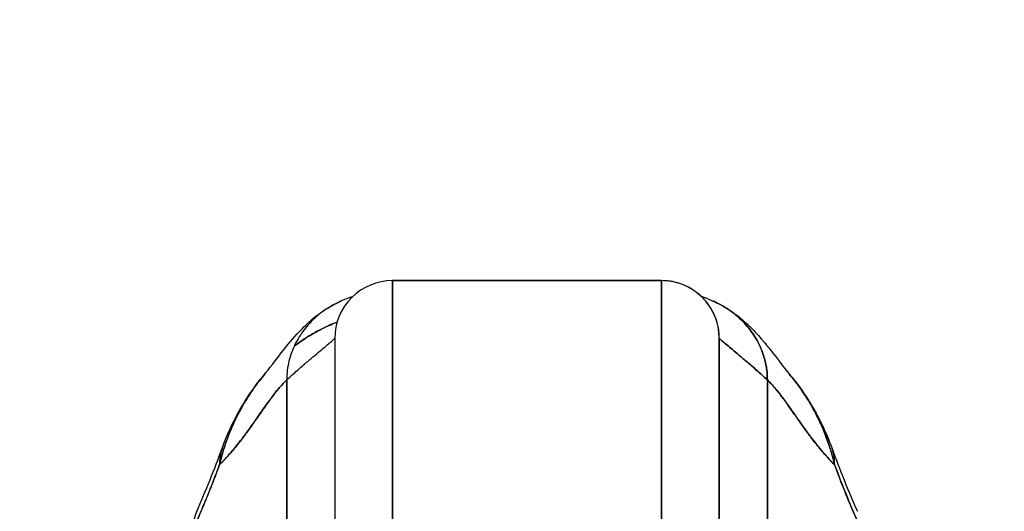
# Model space of a CAD drawing. Extents: x 807 to 1172, y 30 to 260.
# Tile 113 of 214: x 1019.29 to 1021.31, y 99.95 to 100.96. Entities that reach past the tile are written whole.
import ezdxf

# ---------------------------------------------------------------- set-up
doc = ezdxf.new("R2010")
doc.units = 0
doc.header["$LTSCALE"] = 4
doc.header["$MEASUREMENT"] = 0
doc.layers.get('0').update_dxf_attribs({"linetype": 'CONTINUOUS'})
doc.layers.get('DEFPOINTS').update_dxf_attribs({"linetype": 'CONTINUOUS'})
doc.styles.add('ROMANS', font='romans.shx')
doc.dimstyles.new('Default (ANSI)', dxfattribs={"dimscale": 20, "dimtxt": 0.07, "dimasz": 0.07, "dimexe": 0.125, "dimexo": 0.0625, "dimgap": 0.031496, "dimtad": 0, "dimtih": 1, "dimtoh": 1, "dimrnd": 1e-08, "dimzin": 0, "dimdsep": 46, "dimtxsty": 'ROMANS', "dimblk": 'Filled-1', "dimcen": 0.09, "dimdle": 0.393701, "dimclrd": 256, "dimclre": 256, "dimclrt": 256, "dimadec": 0, "dimazin": 0, "dimtfac": 0.928571, "dimtofl": 0, "dimtmove": 0, "dimatfit": 3, "dimfxl": 1, "dimtolj": 1, "dimtzin": 0, "dimlwd": -1, "dimlwe": -1, "dimarcsym": 0})

# ---------------------------------------------------------------- blocks, each defined once
blk = doc.blocks.new('Filled-1')
at = {"color": 0}
for p, q in [((0, 0), (-1, 0.1786)), ((-1, 0.1786), (-1, -0.1786)), ((-1, 0), (0, 0)), ((-1, -0.1786), (0, 0))]:
    blk.add_line(p, q, dxfattribs=at)
at = {"color": 0, "flags": 128}
blk.add_lwpolyline([(-1, -0.1786), (0, 0), (-1, 0.1786), (-1, -0.1786)], dxfattribs=at)
at = {"color": 0}
blk.add_solid([(-1, -0.1786), (0, 0), (-1, 0.1786), (-1, -0.1786)], dxfattribs=at)
blk = doc.blocks.new('*D97')
at = {"transparency": 16777216}
for p, q in [((1022.1497, 98.9496), (1022.1497, 105.9922)), ((1026.3997, 98.9496), (1026.3997, 105.9922)), ((1020.7497, 103.4922), (1018.2129, 103.4922)), ((1027.7997, 103.4922), (1029.1997, 103.4922))]:
    blk.add_line(p, q, dxfattribs=at)
at = {"layer": 'DEFPOINTS', "color": 0, "transparency": 16777216}
for p in [(1026.3997, 103.4922), (1022.1497, 97.6996), (1026.3997, 97.6996)]:
    blk.add_point(p, dxfattribs=at)
at = {"transparency": 16777216, "xscale": 1.400000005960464, "yscale": 1.400000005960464, "zscale": 1.400000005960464}
blk.add_blockref('Filled-1', (1022.1497, 103.4922), dxfattribs=at)
at = {"transparency": 16777216, "xscale": 1.400000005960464, "yscale": 1.400000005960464, "zscale": 1.400000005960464, "rotation": 180}
blk.add_blockref('Filled-1', (1026.3997, 103.4922), dxfattribs=at)
at = {"transparency": 16777216, "insert": (1015.4497, 103.4922), "char_height": 1.4, "attachment_point": 5, "style": 'ROMANS'}
blk.add_mtext('\\A1;4.25', dxfattribs=at)
blk = doc.blocks.new('*D99')
at = {"transparency": 16777216}
for p, q in [((996.0872, 98.9184), (996.0872, 113.8447)), ((1052.4622, 98.9184), (1052.4622, 113.8447)), ((997.4872, 111.3447), (1015.5807, 111.3447)), ((1051.0622, 111.3447), (1032.9686, 111.3447))]:
    blk.add_line(p, q, dxfattribs=at)
at = {"layer": 'DEFPOINTS', "color": 0, "transparency": 16777216}
for p in [(996.0872, 111.3447), (996.0872, 97.6684), (1052.4622, 97.6684)]:
    blk.add_point(p, dxfattribs=at)
at = {"transparency": 16777216, "xscale": 1.400000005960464, "yscale": 1.400000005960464, "zscale": 1.400000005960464, "rotation": 180}
blk.add_blockref('Filled-1', (996.0872, 111.3447), dxfattribs=at)
at = {"transparency": 16777216, "xscale": 1.400000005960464, "yscale": 1.400000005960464, "zscale": 1.400000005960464}
blk.add_blockref('Filled-1', (1052.4622, 111.3447), dxfattribs=at)
at = {"transparency": 16777216, "insert": (1024.2747, 111.3447), "char_height": 1.4, "attachment_point": 5, "style": 'ROMANS'}
blk.add_mtext('\\A1;\\fTahoma|b0|i0;\\H1.5400;(56.38)\\P\\fTahoma|b0|i0;\\H1.5400;OPENING WIDTH', dxfattribs=at)

msp = doc.modelspace()

# ---------------------------------------------------------------- linework, layer by layer
for p, q in [((1020.6087, 100.423), (1020.0576, 100.423)), ((1020.0576, 99.8974), (1020.0576, 100.423)), ((1020.0576, 100.423), (1020.6087, 100.423)), ((1020.0576, 100.423), (1020.0576, 99.8974)), ((1020.6087, 99.8974), (1020.6087, 100.423)), ((1020.6087, 100.423), (1020.6087, 99.8974)), ((1019.9395, 100.3049), (1019.9395, 99.8383)), ((1020.7269, 99.8383), (1020.7269, 100.3049)), ((1019.841, 99.7895), (1019.841, 100.2198)), ((1019.841, 100.2198), (1019.841, 99.7895)), ((1020.8253, 99.7895), (1020.8253, 100.2198)), ((1020.8253, 100.2198), (1020.8253, 99.7895))]:
    msp.add_line(p, q)
for centre, start, end in [((1020.0576, 100.3049), 90, 180.0001), ((1020.6087, 100.3049), 0, 90), ((1020.6087, 100.3049), 360, 90)]:
    msp.add_arc(centre, 0.1181, start, end)
for centre, major_axis, ratio, start_param, end_param in [((1019.8938, 100.0127), (-0.1852, 0.0668), 0.666321, 6.097849, 6.100819), ((1019.8938, 100.0127), (-0.1852, 0.0668), 0.666321, 6.097849, 6.100819), ((1020.7726, 100.0127), (0.1852, 0.0668), 0.666321, 0.182363, 0.185331), ((1020.7726, 100.0127), (0.1852, 0.0668), 0.666321, 0.182363, 0.185331), ((1019.8938, 100.0127), (-0.1852, 0.0668), 0.666321, 6.283145, 6.537315), ((1019.8938, 100.0127), (-0.1852, 0.0668), 0.666321, 6.283145, 6.537315), ((1020.7726, 100.0127), (0.1852, 0.0668), 0.666321, 6.029055, 6.283227), ((1020.7726, 100.0127), (0.1852, 0.0668), 0.666321, 6.029055, 6.283227), ((1019.8368, 99.8714), (-0.1801, 0.0795), 0.655934, 6.009185, 6.009266), ((1020.8295, 99.8714), (0.1801, 0.0795), 0.655934, 0.27392, 0.274), ((1019.8315, 99.8596), (-0.1785, 0.0831), 0.683666, 6.016722, 6.016774), ((1019.8368, 99.8714), (-0.1801, 0.0795), 0.655934, 0.000024, 0.289944)]:
    msp.add_ellipse(centre, major_axis=major_axis, ratio=ratio, start_param=start_param, end_param=end_param)
for points, knots in [([(1020.7269, 100.3049), (1020.7269, 100.3099), (1020.7265, 100.3147), (1020.726, 100.3191), (1020.7255, 100.3236), (1020.7247, 100.3278), (1020.7237, 100.3318), (1020.7228, 100.3358), (1020.7217, 100.3395), (1020.7205, 100.3431), (1020.7193, 100.3467), (1020.7179, 100.35), (1020.7165, 100.3532), (1020.7151, 100.3564), (1020.7135, 100.3595), (1020.7119, 100.3624), (1020.7102, 100.3654), (1020.7085, 100.3682), (1020.7067, 100.3709), (1020.7048, 100.3736), (1020.7029, 100.3763), (1020.7008, 100.3788), (1020.6988, 100.3814), (1020.6966, 100.3839), (1020.6942, 100.3864), (1020.6919, 100.3888), (1020.6894, 100.3912), (1020.6867, 100.3936), (1020.684, 100.396), (1020.6811, 100.3983), (1020.678, 100.4005), (1020.6749, 100.4028), (1020.6716, 100.4049), (1020.668, 100.407), (1020.6644, 100.4091), (1020.6605, 100.4111), (1020.6563, 100.413), (1020.6521, 100.4148), (1020.6475, 100.4165), (1020.6426, 100.418), (1020.6377, 100.4195), (1020.6325, 100.4207), (1020.6268, 100.4216), (1020.6212, 100.4225), (1020.6152, 100.423), (1020.6087, 100.423)], [0, 0, 0, 0, 0.066667, 0.066667, 0.066667, 0.133333, 0.133333, 0.133333, 0.2, 0.2, 0.2, 0.266667, 0.266667, 0.266667, 0.333333, 0.333333, 0.333333, 0.4, 0.4, 0.4, 0.466667, 0.466667, 0.466667, 0.533333, 0.533333, 0.533333, 0.6, 0.6, 0.6, 0.666667, 0.666667, 0.666667, 0.733333, 0.733333, 0.733333, 0.8, 0.8, 0.8, 0.866667, 0.866667, 0.866667, 0.933333, 0.933333, 0.933333, 1, 1, 1, 1]), ([(1019.7954, 100.231), (1019.8026, 100.2395), (1019.8174, 100.2594), (1019.8467, 100.2961), (1019.8577, 100.3097), (1019.8811, 100.3333), (1019.8905, 100.3421), (1019.9087, 100.3562), (1019.9158, 100.3612), (1019.9322, 100.3714), (1019.9417, 100.3766), (1019.9525, 100.3813)], [0, 0, 0, 0, 0.755651, 0.755651, 1.132235, 1.132235, 1.328898, 1.328898, 1.432194, 1.432194, 1.539214, 1.539214, 1.539214, 1.539214]), ([(1019.9755, 100.3899), (1019.9733, 100.3892), (1019.9712, 100.3885), (1019.969, 100.3877), (1019.9622, 100.3854), (1019.9558, 100.3829), (1019.9496, 100.38), (1019.9434, 100.3772), (1019.9375, 100.3741), (1019.9318, 100.3708), (1019.9262, 100.3675), (1019.9208, 100.3641), (1019.9157, 100.3604), (1019.9106, 100.3567), (1019.9057, 100.3528), (1019.9011, 100.3488), (1019.8965, 100.3447), (1019.8922, 100.3405), (1019.8881, 100.3361), (1019.884, 100.3318), (1019.8802, 100.3272), (1019.8765, 100.3225), (1019.8729, 100.3178), (1019.8696, 100.313), (1019.8665, 100.3079), (1019.8634, 100.3029), (1019.8605, 100.2977), (1019.8579, 100.2924), (1019.8553, 100.2871), (1019.853, 100.2816), (1019.8509, 100.2759), (1019.8489, 100.2702), (1019.8471, 100.2643), (1019.8456, 100.2583), (1019.8442, 100.2523), (1019.843, 100.2461), (1019.8422, 100.2397), (1019.8415, 100.2333), (1019.841, 100.2267), (1019.841, 100.2198)], [0.1787849, 0.1787849, 0.1787849, 0.1787849, 0.2, 0.2, 0.2, 0.2666667, 0.2666667, 0.2666667, 0.3333333, 0.3333333, 0.3333333, 0.4, 0.4, 0.4, 0.4666667, 0.4666667, 0.4666667, 0.5333333, 0.5333333, 0.5333333, 0.6, 0.6, 0.6, 0.6666667, 0.6666667, 0.6666667, 0.7333333, 0.7333333, 0.7333333, 0.8, 0.8, 0.8, 0.8666667, 0.8666667, 0.8666667, 0.9333333, 0.9333333, 0.9333333, 1, 1, 1, 1]), ([(1020.7139, 100.3813), (1020.7148, 100.3809), (1020.722, 100.3777), (1020.7348, 100.371), (1020.7509, 100.3606), (1020.7654, 100.3489), (1020.7785, 100.3363), (1020.79, 100.3227), (1020.8001, 100.3081), (1020.8087, 100.2926), (1020.8157, 100.276), (1020.821, 100.2585), (1020.8244, 100.2399), (1020.8253, 100.2267), (1020.8253, 100.2198)], [0.2563835, 0.2563835, 0.2563835, 0.2563835, 0.2666667, 0.3333333, 0.4, 0.4666667, 0.5333333, 0.6, 0.6666667, 0.7333333, 0.8, 0.8666667, 0.9333333, 1, 1, 1, 1]), ([(1020.8253, 100.2198), (1020.8253, 100.2267), (1020.8249, 100.2333), (1020.8241, 100.2397), (1020.8233, 100.2461), (1020.8221, 100.2523), (1020.8207, 100.2583), (1020.8192, 100.2643), (1020.8175, 100.2702), (1020.8154, 100.2759), (1020.8134, 100.2816), (1020.811, 100.2871), (1020.8084, 100.2924), (1020.8058, 100.2977), (1020.803, 100.3029), (1020.7998, 100.3079), (1020.7967, 100.313), (1020.7934, 100.3178), (1020.7898, 100.3225), (1020.7862, 100.3272), (1020.7823, 100.3318), (1020.7782, 100.3361), (1020.7741, 100.3405), (1020.7698, 100.3447), (1020.7652, 100.3488), (1020.7606, 100.3528), (1020.7557, 100.3567), (1020.7506, 100.3604), (1020.7455, 100.3641), (1020.7401, 100.3675), (1020.7345, 100.3708), (1020.7288, 100.3741), (1020.7229, 100.3772), (1020.7167, 100.38), (1020.7158, 100.3805), (1020.7148, 100.3809), (1020.7139, 100.3813)], [0, 0, 0, 0, 0.0666667, 0.0666667, 0.0666667, 0.1333333, 0.1333333, 0.1333333, 0.2, 0.2, 0.2, 0.2666667, 0.2666667, 0.2666667, 0.3333333, 0.3333333, 0.3333333, 0.4, 0.4, 0.4, 0.4666667, 0.4666667, 0.4666667, 0.5333333, 0.5333333, 0.5333333, 0.6, 0.6, 0.6, 0.6666667, 0.6666667, 0.6666667, 0.7333333, 0.7333333, 0.7333333, 0.7436165, 0.7436165, 0.7436165, 0.7436165]), ([(1020.7139, 100.3813), (1020.7275, 100.3753), (1020.7392, 100.3686), (1020.7599, 100.3548), (1020.7688, 100.3477), (1020.7891, 100.33), (1020.7986, 100.32), (1020.8235, 100.2922), (1020.8354, 100.2764), (1020.8569, 100.2485), (1020.8659, 100.2369), (1020.8709, 100.231)], [0, 0, 0, 0, 0.135979, 0.135979, 0.285036, 0.285036, 0.528896, 0.528896, 1.016137, 1.016137, 1.539619, 1.539619, 1.539619, 1.539619]), ([(1019.9442, 100.3381), (1019.9357, 100.3348), (1019.9272, 100.3312), (1019.9188, 100.3272), (1019.917, 100.3263), (1019.9153, 100.3255), (1019.9135, 100.3246), (1019.9058, 100.3208), (1019.8982, 100.3166), (1019.8907, 100.3122), (1019.881, 100.3064), (1019.8715, 100.3001), (1019.8622, 100.2934), (1019.8602, 100.2919), (1019.8582, 100.2904), (1019.8562, 100.2889)], [0.2628198, 0.2628198, 0.2628198, 0.2628198, 0.3210109, 0.3210109, 0.3210109, 0.3333333, 0.3333333, 0.3333333, 0.3871157, 0.3871157, 0.3871157, 0.4564187, 0.4564187, 0.4564187, 0.4713625, 0.4713625, 0.4713625, 0.4713625]), ([(1019.8563, 100.2889), (1019.8648, 100.2954), (1019.8735, 100.3014), (1019.8823, 100.307), (1019.8919, 100.3131), (1019.9016, 100.3186), (1019.9116, 100.3236), (1019.9123, 100.324), (1019.9131, 100.3244), (1019.9138, 100.3248), (1019.923, 100.3293), (1019.9322, 100.3334), (1019.9415, 100.3371), (1019.9424, 100.3374), (1019.9433, 100.3378), (1019.9442, 100.3381)], [0.527714, 0.527714, 0.527714, 0.527714, 0.5918842, 0.5918842, 0.5918842, 0.6613555, 0.6613555, 0.6613555, 0.6666667, 0.6666667, 0.6666667, 0.7302356, 0.7302356, 0.7302356, 0.7364282, 0.7364282, 0.7364282, 0.7364282]), ([(1019.841, 100.2198), (1019.8485, 100.2268), (1019.8557, 100.2332), (1019.8625, 100.2392), (1019.8693, 100.2452), (1019.8757, 100.2508), (1019.8817, 100.2559), (1019.8877, 100.261), (1019.8934, 100.2657), (1019.8985, 100.2701), (1019.9037, 100.2744), (1019.9085, 100.2784), (1019.9127, 100.2819), (1019.917, 100.2855), (1019.9208, 100.2887), (1019.9241, 100.2915), (1019.9274, 100.2943), (1019.9302, 100.2967), (1019.9325, 100.2987), (1019.9348, 100.3007), (1019.9365, 100.3022), (1019.9377, 100.3032), (1019.9389, 100.3043), (1019.9395, 100.3049), (1019.9395, 100.3049)], [0, 0, 0, 0, 0.125, 0.125, 0.125, 0.25, 0.25, 0.25, 0.375, 0.375, 0.375, 0.5, 0.5, 0.5, 0.625, 0.625, 0.625, 0.75, 0.75, 0.75, 0.875, 0.875, 0.875, 1, 1, 1, 1]), ([(1019.9395, 100.3049), (1019.9395, 100.3048), (1019.9395, 100.3002), (1019.9395, 100.2908), (1019.9395, 100.2814), (1019.9395, 100.2672), (1019.9395, 100.2487), (1019.9395, 100.2301), (1019.9395, 100.207), (1019.9395, 100.1798), (1019.9395, 100.1527), (1019.9395, 100.1214), (1019.9395, 100.0864), (1019.9395, 100.0514), (1019.9395, 100.0126), (1019.9395, 99.9711), (1019.9395, 99.9296), (1019.9395, 99.8855), (1019.9395, 99.8383)], [0, 0, 0, 0, 0.166667, 0.166667, 0.166667, 0.333333, 0.333333, 0.333333, 0.5, 0.5, 0.5, 0.666667, 0.666667, 0.666667, 0.833333, 0.833333, 0.833333, 1, 1, 1, 1]), ([(1020.7269, 100.3049), (1020.7269, 100.3048), (1020.7269, 100.3002), (1020.7269, 100.2908), (1020.7269, 100.2814), (1020.7269, 100.2673), (1020.7269, 100.2487), (1020.7269, 100.2301), (1020.7269, 100.207), (1020.7269, 100.1799), (1020.7269, 100.1527), (1020.7269, 100.1214), (1020.7269, 100.0864), (1020.7269, 100.0514), (1020.7269, 100.0126), (1020.7269, 99.9712), (1020.7269, 99.9297), (1020.7269, 99.8855), (1020.7269, 99.8383)], [0, 0, 0, 0, 0.166667, 0.166667, 0.166667, 0.333333, 0.333333, 0.333333, 0.5, 0.5, 0.5, 0.666667, 0.666667, 0.666667, 0.833333, 0.833333, 0.833333, 1, 1, 1, 1]), ([(1020.8253, 100.2198), (1020.8178, 100.2268), (1020.8106, 100.2332), (1020.8038, 100.2392), (1020.797, 100.2452), (1020.7906, 100.2508), (1020.7846, 100.2559), (1020.7786, 100.261), (1020.773, 100.2657), (1020.7678, 100.2701), (1020.7626, 100.2744), (1020.7578, 100.2784), (1020.7536, 100.2819), (1020.7493, 100.2855), (1020.7455, 100.2887), (1020.7422, 100.2915), (1020.7389, 100.2943), (1020.7361, 100.2967), (1020.7338, 100.2987), (1020.7315, 100.3007), (1020.7298, 100.3022), (1020.7286, 100.3032), (1020.7275, 100.3043), (1020.7269, 100.3049), (1020.7269, 100.3049)], [0, 0, 0, 0, 0.125, 0.125, 0.125, 0.25, 0.25, 0.25, 0.375, 0.375, 0.375, 0.5, 0.5, 0.5, 0.625, 0.625, 0.625, 0.75, 0.75, 0.75, 0.875, 0.875, 0.875, 1, 1, 1, 1]), ([(1020.7269, 100.3049), (1020.7269, 100.3049), (1020.7275, 100.3043), (1020.7286, 100.3032), (1020.7298, 100.3022), (1020.7315, 100.3007), (1020.7338, 100.2987), (1020.7361, 100.2967), (1020.7389, 100.2943), (1020.7422, 100.2915), (1020.7455, 100.2887), (1020.7493, 100.2855), (1020.7536, 100.2819), (1020.7578, 100.2784), (1020.7626, 100.2744), (1020.7678, 100.2701), (1020.773, 100.2657), (1020.7786, 100.261), (1020.7846, 100.2559), (1020.7906, 100.2508), (1020.797, 100.2452), (1020.8038, 100.2392), (1020.8106, 100.2332), (1020.8178, 100.2268), (1020.8253, 100.2198)], [0, 0, 0, 0, 0.125, 0.125, 0.125, 0.25, 0.25, 0.25, 0.375, 0.375, 0.375, 0.5, 0.5, 0.5, 0.625, 0.625, 0.625, 0.75, 0.75, 0.75, 0.875, 0.875, 0.875, 1, 1, 1, 1]), ([(1019.7954, 100.231), (1019.7917, 100.2265), (1019.788, 100.222), (1019.7843, 100.2173), (1019.783, 100.2156), (1019.7817, 100.2139), (1019.7804, 100.2122), (1019.7716, 100.2005), (1019.7633, 100.1881), (1019.7555, 100.1751), (1019.748, 100.1627), (1019.7411, 100.1498), (1019.7349, 100.1367), (1019.7342, 100.1352), (1019.7335, 100.1338), (1019.7328, 100.1323), (1019.7261, 100.1176), (1019.7201, 100.1026), (1019.7149, 100.0873), (1019.7105, 100.0739), (1019.7066, 100.0603), (1019.7033, 100.0464)], [0.6342675, 0.6342675, 0.6342675, 0.6342675, 0.6666667, 0.6666667, 0.6666667, 0.6782727, 0.6782727, 0.6782727, 0.7574117, 0.7574117, 0.7574117, 0.8333333, 0.8333333, 0.8333333, 0.8417294, 0.8417294, 0.8417294, 0.9263034, 0.9263034, 0.9263034, 1, 1, 1, 1]), ([(1019.7033, 100.0464), (1019.706, 100.057), (1019.7089, 100.0679), (1019.7123, 100.0787), (1019.7158, 100.0898), (1019.7197, 100.1009), (1019.7241, 100.1119), (1019.7275, 100.1204), (1019.7311, 100.1287), (1019.735, 100.137), (1019.7351, 100.1371), (1019.7351, 100.1372), (1019.7352, 100.1374), (1019.7365, 100.14), (1019.7378, 100.1427), (1019.7391, 100.1454), (1019.7447, 100.1566), (1019.7508, 100.1676), (1019.7573, 100.1782), (1019.764, 100.189), (1019.771, 100.1995), (1019.7783, 100.2094), (1019.7804, 100.2122), (1019.7825, 100.2149), (1019.7846, 100.2176), (1019.7881, 100.2222), (1019.7917, 100.2266), (1019.7954, 100.231)], [0, 0, 0, 0, 0.0590886, 0.0590886, 0.0590886, 0.1198834, 0.1198834, 0.1198834, 0.1666667, 0.1666667, 0.1666667, 0.167443, 0.167443, 0.167443, 0.1827493, 0.1827493, 0.1827493, 0.2477615, 0.2477615, 0.2477615, 0.3145868, 0.3145868, 0.3145868, 0.3333333, 0.3333333, 0.3333333, 0.3649693, 0.3649693, 0.3649693, 0.3649693]), ([(1019.7033, 100.0464), (1019.7035, 100.0466), (1019.7037, 100.0467), (1019.7038, 100.0469), (1019.7131, 100.0558), (1019.722, 100.0656), (1019.7306, 100.0758), (1019.7392, 100.0861), (1019.7476, 100.0968), (1019.7556, 100.1077), (1019.7637, 100.1186), (1019.7715, 100.1295), (1019.779, 100.1403), (1019.7865, 100.151), (1019.7938, 100.1614), (1019.8009, 100.1712), (1019.808, 100.1811), (1019.8148, 100.1903), (1019.8215, 100.1985), (1019.8282, 100.2067), (1019.8347, 100.2139), (1019.841, 100.2198)], [0, 0, 0, 0, 0.002892, 0.002892, 0.002892, 0.169077, 0.169077, 0.169077, 0.335261, 0.335261, 0.335261, 0.501446, 0.501446, 0.501446, 0.667631, 0.667631, 0.667631, 0.833815, 0.833815, 0.833815, 1, 1, 1, 1]), ([(1019.841, 100.2198), (1019.8363, 100.2154), (1019.8314, 100.2102), (1019.8265, 100.2044), (1019.8215, 100.1986), (1019.8164, 100.1922), (1019.8113, 100.1853), (1019.8061, 100.1785), (1019.8008, 100.1712), (1019.7954, 100.1636), (1019.79, 100.156), (1019.7845, 100.148), (1019.7788, 100.14), (1019.7731, 100.1319), (1019.7673, 100.1237), (1019.7613, 100.1155), (1019.7554, 100.1073), (1019.7493, 100.0991), (1019.743, 100.0911), (1019.7367, 100.0831), (1019.7303, 100.0753), (1019.7237, 100.0678), (1019.7171, 100.0603), (1019.7103, 100.0531), (1019.7033, 100.0464)], [0, 0, 0, 0, 0.125, 0.125, 0.125, 0.25, 0.25, 0.25, 0.375, 0.375, 0.375, 0.5, 0.5, 0.5, 0.625, 0.625, 0.625, 0.75, 0.75, 0.75, 0.875, 0.875, 0.875, 1, 1, 1, 1]), ([(1020.8253, 100.2198), (1020.8316, 100.2139), (1020.8381, 100.2067), (1020.8448, 100.1985), (1020.8515, 100.1903), (1020.8583, 100.1811), (1020.8654, 100.1712), (1020.8725, 100.1614), (1020.8798, 100.151), (1020.8873, 100.1403), (1020.8949, 100.1295), (1020.9026, 100.1186), (1020.9107, 100.1077), (1020.9187, 100.0968), (1020.9271, 100.0861), (1020.9357, 100.0758), (1020.9443, 100.0656), (1020.9532, 100.0558), (1020.9625, 100.0469), (1020.9626, 100.0467), (1020.9628, 100.0466), (1020.963, 100.0464)], [0, 0, 0, 0, 0.166185, 0.166185, 0.166185, 0.332369, 0.332369, 0.332369, 0.498554, 0.498554, 0.498554, 0.664739, 0.664739, 0.664739, 0.830923, 0.830923, 0.830923, 0.997108, 0.997108, 0.997108, 1, 1, 1, 1]), ([(1020.963, 100.0464), (1020.956, 100.0531), (1020.9492, 100.0603), (1020.9426, 100.0678), (1020.936, 100.0753), (1020.9296, 100.0831), (1020.9233, 100.0911), (1020.917, 100.0991), (1020.9109, 100.1073), (1020.905, 100.1155), (1020.899, 100.1237), (1020.8932, 100.1319), (1020.8875, 100.14), (1020.8818, 100.148), (1020.8763, 100.156), (1020.8709, 100.1636), (1020.8655, 100.1712), (1020.8602, 100.1785), (1020.855, 100.1853), (1020.8499, 100.1922), (1020.8448, 100.1986), (1020.8399, 100.2044), (1020.8349, 100.2102), (1020.83, 100.2154), (1020.8253, 100.2198)], [0, 0, 0, 0, 0.125, 0.125, 0.125, 0.25, 0.25, 0.25, 0.375, 0.375, 0.375, 0.5, 0.5, 0.5, 0.625, 0.625, 0.625, 0.75, 0.75, 0.75, 0.875, 0.875, 0.875, 1, 1, 1, 1]), ([(1020.8708, 100.231), (1020.8991, 100.1976), (1020.9216, 100.1612), (1020.9462, 100.1092), (1020.9523, 100.0945), (1020.9577, 100.0796)], [0, 0, 0, 0, 0.3589075, 0.3589075, 0.4962766, 0.4962766, 0.4962766, 0.4962766]), ([(1020.963, 100.0464), (1020.9599, 100.0596), (1020.9562, 100.0726), (1020.952, 100.0854), (1020.947, 100.1005), (1020.9412, 100.1152), (1020.9347, 100.1297), (1020.9336, 100.1321), (1020.9325, 100.1344), (1020.9314, 100.1367), (1020.9256, 100.1491), (1020.9191, 100.1612), (1020.9122, 100.1729), (1020.9043, 100.1861), (1020.8959, 100.1988), (1020.887, 100.2108), (1020.8853, 100.213), (1020.8836, 100.2152), (1020.882, 100.2173), (1020.8783, 100.222), (1020.8746, 100.2265), (1020.8709, 100.231)], [0, 0, 0, 0, 0.0700985, 0.0700985, 0.0700985, 0.1532275, 0.1532275, 0.1532275, 0.1666667, 0.1666667, 0.1666667, 0.2379185, 0.2379185, 0.2379185, 0.3184432, 0.3184432, 0.3184432, 0.3333333, 0.3333333, 0.3333333, 0.365688, 0.365688, 0.365688, 0.365688]), ([(1020.8709, 100.231), (1020.8746, 100.2266), (1020.8782, 100.2222), (1020.8817, 100.2176), (1020.8838, 100.2149), (1020.8859, 100.2122), (1020.888, 100.2094), (1020.8953, 100.1995), (1020.9024, 100.189), (1020.909, 100.1782), (1020.9155, 100.1676), (1020.9216, 100.1566), (1020.9272, 100.1454), (1020.9285, 100.1427), (1020.9298, 100.14), (1020.9311, 100.1374), (1020.9312, 100.1372), (1020.9312, 100.1371), (1020.9313, 100.137), (1020.9352, 100.1288), (1020.9388, 100.1204), (1020.9422, 100.1119), (1020.9466, 100.1009), (1020.9505, 100.0898), (1020.954, 100.0787), (1020.9574, 100.0679), (1020.9604, 100.057), (1020.963, 100.0464)], [0.6350405, 0.6350405, 0.6350405, 0.6350405, 0.6666667, 0.6666667, 0.6666667, 0.6854252, 0.6854252, 0.6854252, 0.7522649, 0.7522649, 0.7522649, 0.8172891, 0.8172891, 0.8172891, 0.8325931, 0.8325931, 0.8325931, 0.8333333, 0.8333333, 0.8333333, 0.8801527, 0.8801527, 0.8801527, 0.940933, 0.940933, 0.940933, 1, 1, 1, 1]), ([(1019.6493, 99.9139), (1019.6555, 99.9277), (1019.6616, 99.9419), (1019.6677, 99.9563), (1019.67, 99.9618), (1019.6724, 99.9674), (1019.6747, 99.973), (1019.6748, 99.9733), (1019.675, 99.9736), (1019.6751, 99.974), (1019.6787, 99.9827), (1019.6823, 99.9915), (1019.6858, 100.0004), (1019.6918, 100.0155), (1019.6976, 100.0308), (1019.7033, 100.0464)], [0, 0, 0, 0, 0.333333, 0.333333, 0.333333, 0.461137, 0.461137, 0.461137, 0.468697, 0.468697, 0.468697, 0.666667, 0.666667, 0.666667, 1, 1, 1, 1]), ([(1019.7033, 100.0464), (1019.6974, 100.0301), (1019.6912, 100.0139), (1019.6847, 99.9977), (1019.6785, 99.982), (1019.672, 99.9663), (1019.6653, 99.9506), (1019.6601, 99.9384), (1019.6548, 99.9262), (1019.6493, 99.9139)], [0, 0, 0, 0, 0.368344, 0.368344, 0.368344, 0.724557, 0.724557, 0.724557, 1, 1, 1, 1]), ([(1020.963, 100.0464), (1020.9687, 100.0308), (1020.9746, 100.0155), (1020.9805, 100.0004), (1020.984, 99.9915), (1020.9876, 99.9827), (1020.9912, 99.974), (1020.9913, 99.9736), (1020.9915, 99.9733), (1020.9916, 99.973), (1020.9939, 99.9674), (1020.9963, 99.9618), (1020.9986, 99.9563), (1021.0047, 99.9419), (1021.0109, 99.9277), (1021.017, 99.9139)], [0, 0, 0, 0, 0.333333, 0.333333, 0.333333, 0.531303, 0.531303, 0.531303, 0.538863, 0.538863, 0.538863, 0.666667, 0.666667, 0.666667, 1, 1, 1, 1]), ([(1021.017, 99.9139), (1021.0115, 99.9262), (1021.0062, 99.9384), (1021.001, 99.9506), (1020.9943, 99.9663), (1020.9878, 99.982), (1020.9816, 99.9977), (1020.9751, 100.0139), (1020.9689, 100.0301), (1020.963, 100.0464)], [0, 0, 0, 0, 0.2755, 0.2755, 0.2755, 0.631774, 0.631774, 0.631774, 1, 1, 1, 1])]:
    msp.add_open_spline(points, degree=3, knots=knots)
for points in [[(1020.6888, 100.3917), (1020.6891, 100.3916), (1020.6886, 100.3924), (1020.7139, 100.3813)], [(1020.6935, 100.3872), (1020.6934, 100.3872), (1020.6933, 100.3873), (1020.6933, 100.3874)], [(1020.7221, 100.3381), (1020.7221, 100.3381), (1020.7221, 100.3381), (1020.7221, 100.3381)], [(1020.7221, 100.3381), (1020.7221, 100.3381), (1020.7221, 100.3381), (1020.7221, 100.3381)], [(1020.8101, 100.2889), (1020.8101, 100.2889), (1020.8101, 100.2889), (1020.8101, 100.2889)], [(1019.7086, 100.0796), (1019.7281, 100.1335), (1019.7564, 100.185), (1019.7955, 100.231)], [(1019.6567, 99.9509), (1019.6758, 99.9941), (1019.6931, 100.0366), (1019.7086, 100.0796)], [(1020.9577, 100.0796), (1020.9732, 100.0366), (1020.9905, 99.9941), (1021.0096, 99.9509)]]:
    msp.add_open_spline(points, degree=3)

# ---------------------------------------------------------------- dimensions: what is measured, and where the dimension line sits
dim = msp.add_linear_dim(base=(996.0871563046, 111.3447361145), p1=(1052.4621563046, 97.6683757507), p2=(996.0871563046, 97.6683757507), angle=180, text='\\fTahoma|b0|i0;\\H1.5400;(<>)\\P\\fTahoma|b0|i0;\\H1.5400;OPENING WIDTH', dimstyle='Default (ANSI)', override={"dimgap": 0.031496, "dimtih": 0, "dimtoh": 0, "dimdec": 2, "dimtol": 0, "dimlim": 0, "dimtp": 0, "dimtm": 0, "dimtdec": 2, "dimatfit": 1})
dim.commit()
dim.dimension.update_dxf_attribs({"geometry": '*D99', "text_midpoint": (1024.2746563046, 111.3447361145), "dimtype": 160})
dim = msp.add_linear_dim(base=(1026.3997, 103.4922), p1=(1022.1497, 97.6996), p2=(1026.3997, 97.6996), angle=180, dimstyle='Default (ANSI)', override={"dimgap": 0.031496, "dimtih": 0, "dimtoh": 0, "dimdec": 2, "dimtol": 0, "dimlim": 0, "dimtp": 0, "dimtm": 0, "dimtdec": 2, "dimatfit": 1})
dim.commit()
dim.dimension.update_dxf_attribs({"geometry": '*D97', "text_midpoint": (1015.4497, 103.4922), "dimtype": 160})

doc.saveas('drawing.dxf')
